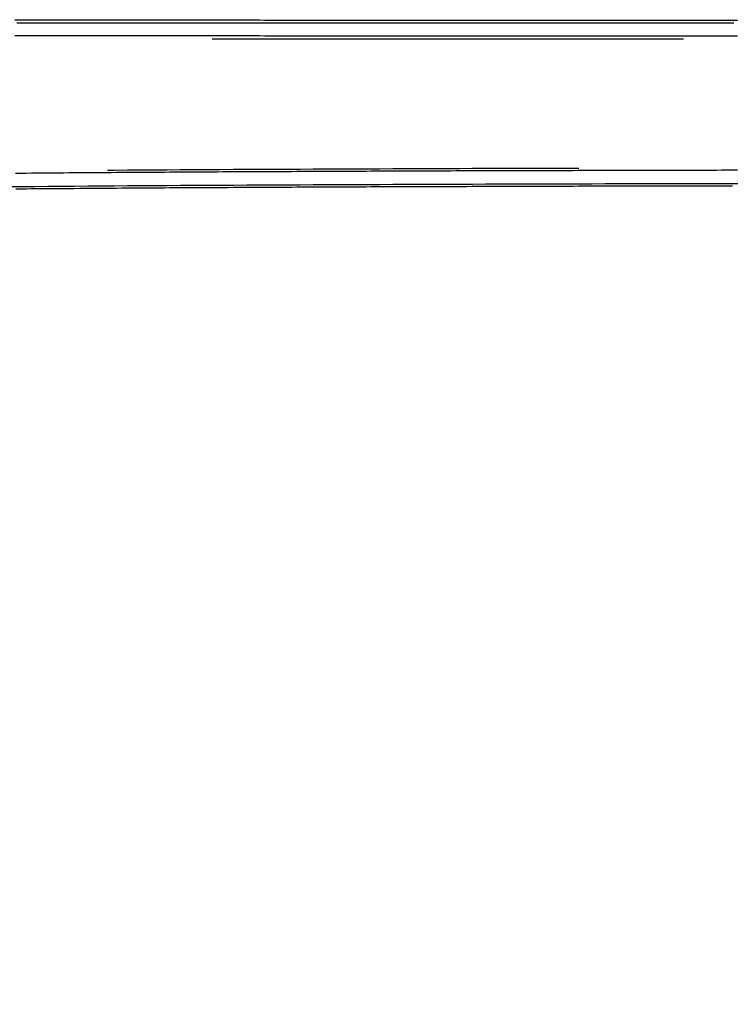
# Model space of a CAD drawing. Header units: metres. Extents: x 209848 to 209928, y 1182430 to 1182563.
# Tile 255 of 256: x 209901 to 209915, y 1182490 to 1182509. Entities that reach past the tile are written whole.
import ezdxf

# ---------------------------------------------------------------- set-up
doc = ezdxf.new("R2010")
doc.units = ezdxf.units.M
doc.header["$MEASUREMENT"] = 0
doc.linetypes.add('DGN Style 2', pattern=[15.036391, 9.021834, -6.014556])
doc.layers.get('0').update_dxf_attribs({"color": 254})

# ---------------------------------------------------------------- blocks, each defined once
blk = doc.blocks.new('*U5')
at = {"color": 40, "linetype": 'Continuous'}
for p, q in [((49.723, 10.099), (49.824, 10.099)), ((49.824, 10.099), (49.926, 10.099)), ((49.926, 10.099), (50.028, 10.099)), ((50.028, 10.099), (50.13, 10.099)), ((50.13, 10.099), (50.231, 10.098)), ((50.231, 10.098), (50.333, 10.098)), ((50.333, 10.098), (50.435, 10.098)), ((50.435, 10.098), (50.536, 10.098)), ((50.536, 10.098), (50.638, 10.098)), ((50.638, 10.098), (50.74, 10.098)), ((50.74, 10.098), (50.841, 10.098)), ((50.841, 10.098), (50.943, 10.097)), ((50.943, 10.097), (51.045, 10.097)), ((51.045, 10.097), (51.146, 10.097)), ((51.146, 10.097), (51.248, 10.097)), ((51.248, 10.097), (51.35, 10.097)), ((51.35, 10.097), (51.451, 10.097)), ((51.451, 10.097), (51.553, 10.097)), ((51.553, 10.097), (51.654, 10.096)), ((51.654, 10.096), (51.756, 10.096)), ((51.756, 10.096), (51.858, 10.096)), ((51.858, 10.096), (51.959, 10.096)), ((51.959, 10.096), (52.061, 10.096)), ((52.061, 10.096), (52.163, 10.096)), ((52.163, 10.096), (52.264, 10.096)), ((52.264, 10.096), (52.366, 10.096)), ((52.366, 10.096), (52.468, 10.095)), ((52.468, 10.095), (52.569, 10.095)), ((52.569, 10.095), (52.671, 10.095)), ((52.671, 10.095), (52.773, 10.095)), ((52.773, 10.095), (52.874, 10.095)), ((52.874, 10.095), (52.976, 10.095)), ((52.976, 10.095), (53.078, 10.095)), ((53.078, 10.095), (53.179, 10.095)), ((53.179, 10.095), (53.281, 10.095)), ((53.281, 10.095), (53.383, 10.094)), ((53.383, 10.094), (53.484, 10.094)), ((53.484, 10.094), (53.586, 10.094)), ((53.586, 10.094), (53.688, 10.094)), ((53.688, 10.094), (53.789, 10.094)), ((53.789, 10.094), (53.891, 10.094)), ((53.891, 10.094), (53.992, 10.094)), ((53.992, 10.094), (54.094, 10.094)), ((54.094, 10.094), (54.196, 10.094)), ((54.196, 10.094), (54.297, 10.094)), ((54.297, 10.094), (54.399, 10.094)), ((54.399, 10.094), (54.501, 10.093)), ((54.501, 10.093), (54.602, 10.093)), ((54.602, 10.093), (54.704, 10.093)), ((54.704, 10.093), (54.806, 10.093)), ((54.806, 10.093), (54.907, 10.093)), ((54.907, 10.093), (55.009, 10.093)), ((55.009, 10.093), (55.111, 10.093)), ((55.111, 10.093), (55.212, 10.093)), ((55.212, 10.093), (55.314, 10.093)), ((55.314, 10.093), (55.415, 10.093)), ((55.415, 10.093), (55.517, 10.093)), ((55.517, 10.093), (55.619, 10.092)), ((55.619, 10.092), (55.72, 10.092)), ((55.72, 10.092), (55.822, 10.092)), ((55.822, 10.092), (55.924, 10.092)), ((55.924, 10.092), (56.025, 10.092)), ((56.025, 10.092), (56.127, 10.092)), ((56.127, 10.092), (56.229, 10.092)), ((56.229, 10.092), (56.33, 10.092)), ((56.33, 10.092), (56.432, 10.092)), ((56.432, 10.092), (56.533, 10.092)), ((56.533, 10.092), (56.635, 10.092)), ((56.635, 10.092), (56.737, 10.092)), ((56.737, 10.092), (56.838, 10.092)), ((56.838, 10.092), (56.94, 10.092)), ((56.94, 10.092), (57.042, 10.091)), ((57.042, 10.091), (57.143, 10.091)), ((57.143, 10.091), (57.245, 10.091)), ((57.245, 10.091), (57.346, 10.091)), ((57.346, 10.091), (57.448, 10.091)), ((57.448, 10.091), (57.55, 10.091)), ((57.55, 10.091), (57.651, 10.091)), ((57.651, 10.091), (57.753, 10.091)), ((57.753, 10.091), (57.855, 10.091)), ((57.855, 10.091), (57.956, 10.091)), ((57.956, 10.091), (58.058, 10.091)), ((58.058, 10.091), (58.159, 10.091)), ((58.159, 10.091), (58.261, 10.091)), ((58.261, 10.091), (58.363, 10.091)), ((58.363, 10.091), (58.464, 10.091)), ((58.464, 10.091), (58.566, 10.091)), ((58.566, 10.091), (58.668, 10.091)), ((58.668, 10.091), (58.769, 10.091)), ((58.769, 10.091), (58.871, 10.091)), ((58.871, 10.091), (58.972, 10.091)), ((58.972, 10.091), (59.074, 10.091)), ((59.074, 10.091), (59.176, 10.09)), ((59.176, 10.09), (59.277, 10.09)), ((59.277, 10.09), (59.379, 10.09)), ((59.379, 10.09), (59.481, 10.09)), ((59.481, 10.09), (59.582, 10.09)), ((59.582, 10.09), (59.684, 10.09)), ((59.684, 10.09), (59.785, 10.09)), ((59.785, 10.09), (59.887, 10.09)), ((59.887, 10.09), (59.989, 10.09)), ((59.989, 10.09), (60.09, 10.09)), ((60.09, 10.09), (60.192, 10.09)), ((60.192, 10.09), (60.294, 10.09)), ((60.294, 10.09), (60.395, 10.09)), ((60.395, 10.09), (60.497, 10.09)), ((60.497, 10.09), (60.598, 10.09)), ((60.598, 10.09), (60.7, 10.09)), ((60.7, 10.09), (60.802, 10.09)), ((60.802, 10.09), (60.903, 10.09)), ((60.903, 10.09), (61.005, 10.09)), ((61.005, 10.09), (61.107, 10.09)), ((61.107, 10.09), (61.208, 10.09)), ((61.208, 10.09), (61.31, 10.09)), ((61.31, 10.09), (61.411, 10.09)), ((61.411, 10.09), (61.513, 10.09)), ((61.513, 10.09), (61.615, 10.09)), ((61.615, 10.09), (61.716, 10.09)), ((61.716, 10.09), (61.818, 10.09)), ((61.818, 10.09), (61.919, 10.09)), ((61.919, 10.09), (62.021, 10.09)), ((62.021, 10.09), (62.123, 10.09)), ((62.123, 10.09), (62.224, 10.09)), ((62.224, 10.09), (62.326, 10.09)), ((62.326, 10.09), (62.428, 10.09)), ((62.428, 10.09), (62.529, 10.09)), ((62.529, 10.09), (62.631, 10.089)), ((62.631, 10.089), (62.732, 10.089)), ((62.732, 10.089), (62.834, 10.089)), ((62.834, 10.089), (62.936, 10.089)), ((62.936, 10.089), (63.037, 10.089)), ((63.037, 10.089), (63.139, 10.089)), ((63.139, 10.089), (63.24, 10.089)), ((63.24, 10.089), (63.342, 10.089)), ((63.342, 10.089), (63.444, 10.089)), ((63.444, 10.089), (63.545, 10.089)), ((49.839, 6.861), (49.738, 6.86)), ((49.941, 6.862), (49.839, 6.861)), ((50.042, 6.863), (49.941, 6.862)), ((50.144, 6.864), (50.042, 6.863)), ((50.245, 6.865), (50.144, 6.864)), ((50.347, 6.865), (50.245, 6.865)), ((50.448, 6.866), (50.347, 6.865)), ((50.55, 6.867), (50.448, 6.866)), ((50.651, 6.868), (50.55, 6.867)), ((50.753, 6.869), (50.651, 6.868)), ((50.854, 6.869), (50.753, 6.869)), ((50.956, 6.87), (50.854, 6.869)), ((51.057, 6.871), (50.956, 6.87)), ((51.159, 6.872), (51.057, 6.871)), ((51.26, 6.872), (51.159, 6.872)), ((51.362, 6.873), (51.26, 6.872)), ((51.463, 6.874), (51.362, 6.873)), ((51.565, 6.874), (51.463, 6.874)), ((51.666, 6.875), (51.565, 6.874)), ((51.768, 6.876), (51.666, 6.875)), ((51.869, 6.876), (51.768, 6.876)), ((51.971, 6.877), (51.869, 6.876)), ((52.073, 6.878), (51.971, 6.877)), ((52.174, 6.878), (52.073, 6.878)), ((52.276, 6.879), (52.174, 6.878)), ((52.377, 6.88), (52.276, 6.879)), ((52.479, 6.88), (52.377, 6.88)), ((52.58, 6.881), (52.479, 6.88)), ((52.682, 6.882), (52.58, 6.881)), ((52.783, 6.882), (52.682, 6.882)), ((52.885, 6.883), (52.783, 6.882)), ((52.986, 6.883), (52.885, 6.883)), ((53.088, 6.884), (52.986, 6.883)), ((53.189, 6.885), (53.088, 6.884)), ((53.291, 6.885), (53.189, 6.885)), ((53.392, 6.886), (53.291, 6.885)), ((53.494, 6.886), (53.392, 6.886)), ((53.595, 6.887), (53.494, 6.886)), ((53.697, 6.888), (53.595, 6.887)), ((53.798, 6.888), (53.697, 6.888)), ((53.9, 6.889), (53.798, 6.888)), ((54.002, 6.889), (53.9, 6.889)), ((54.103, 6.89), (54.002, 6.889)), ((54.205, 6.89), (54.103, 6.89)), ((54.306, 6.891), (54.205, 6.89)), ((54.408, 6.891), (54.306, 6.891)), ((54.509, 6.892), (54.408, 6.891)), ((54.611, 6.892), (54.509, 6.892)), ((54.712, 6.893), (54.611, 6.892)), ((54.814, 6.893), (54.712, 6.893)), ((54.915, 6.894), (54.814, 6.893)), ((55.017, 6.894), (54.915, 6.894)), ((55.118, 6.895), (55.017, 6.894)), ((55.22, 6.895), (55.118, 6.895)), ((55.322, 6.896), (55.22, 6.895)), ((55.423, 6.896), (55.322, 6.896)), ((55.525, 6.897), (55.423, 6.896)), ((55.626, 6.897), (55.525, 6.897)), ((55.728, 6.897), (55.626, 6.897)), ((55.829, 6.898), (55.728, 6.897)), ((55.931, 6.898), (55.829, 6.898)), ((56.032, 6.899), (55.931, 6.898)), ((56.134, 6.899), (56.032, 6.899)), ((56.235, 6.9), (56.134, 6.899)), ((56.337, 6.9), (56.235, 6.9)), ((56.439, 6.9), (56.337, 6.9)), ((56.54, 6.901), (56.439, 6.9)), ((56.642, 6.901), (56.54, 6.901)), ((56.743, 6.902), (56.642, 6.901)), ((56.845, 6.902), (56.743, 6.902)), ((56.946, 6.902), (56.845, 6.902)), ((57.048, 6.903), (56.946, 6.902)), ((57.149, 6.903), (57.048, 6.903)), ((57.251, 6.904), (57.149, 6.903)), ((57.353, 6.904), (57.251, 6.904)), ((57.454, 6.904), (57.353, 6.904)), ((57.556, 6.905), (57.454, 6.904)), ((57.657, 6.905), (57.556, 6.905)), ((57.759, 6.905), (57.657, 6.905)), ((57.86, 6.906), (57.759, 6.905)), ((57.962, 6.906), (57.86, 6.906)), ((58.063, 6.906), (57.962, 6.906)), ((58.165, 6.907), (58.063, 6.906)), ((58.267, 6.907), (58.165, 6.907)), ((58.368, 6.907), (58.267, 6.907)), ((58.47, 6.908), (58.368, 6.907)), ((58.571, 6.908), (58.47, 6.908)), ((58.673, 6.908), (58.571, 6.908)), ((58.774, 6.909), (58.673, 6.908)), ((58.876, 6.909), (58.774, 6.909)), ((58.978, 6.909), (58.876, 6.909)), ((59.079, 6.91), (58.978, 6.909)), ((59.181, 6.91), (59.079, 6.91)), ((59.282, 6.91), (59.181, 6.91)), ((59.384, 6.911), (59.282, 6.91)), ((59.485, 6.911), (59.384, 6.911)), ((59.587, 6.911), (59.485, 6.911)), ((59.688, 6.911), (59.587, 6.911)), ((59.79, 6.912), (59.688, 6.911)), ((59.892, 6.912), (59.79, 6.912)), ((59.993, 6.912), (59.892, 6.912)), ((60.095, 6.913), (59.993, 6.912)), ((60.196, 6.913), (60.095, 6.913)), ((60.298, 6.913), (60.196, 6.913)), ((60.399, 6.913), (60.298, 6.913)), ((60.501, 6.914), (60.399, 6.913)), ((60.603, 6.914), (60.501, 6.914)), ((60.704, 6.914), (60.603, 6.914)), ((60.806, 6.914), (60.704, 6.914)), ((60.907, 6.915), (60.806, 6.914)), ((61.009, 6.915), (60.907, 6.915)), ((61.11, 6.915), (61.009, 6.915)), ((61.212, 6.915), (61.11, 6.915)), ((61.314, 6.916), (61.212, 6.915)), ((61.415, 6.916), (61.314, 6.916)), ((61.517, 6.916), (61.415, 6.916)), ((61.618, 6.916), (61.517, 6.916)), ((61.72, 6.916), (61.618, 6.916)), ((61.821, 6.917), (61.72, 6.916)), ((61.923, 6.917), (61.821, 6.917)), ((62.025, 6.917), (61.923, 6.917)), ((62.126, 6.917), (62.025, 6.917)), ((62.228, 6.918), (62.126, 6.917)), ((62.329, 6.918), (62.228, 6.918)), ((62.431, 6.918), (62.329, 6.918)), ((62.532, 6.918), (62.431, 6.918)), ((62.634, 6.918), (62.532, 6.918)), ((62.736, 6.919), (62.634, 6.918)), ((62.837, 6.919), (62.736, 6.919)), ((62.939, 6.919), (62.837, 6.919)), ((63.04, 6.919), (62.939, 6.919)), ((63.142, 6.919), (63.04, 6.919)), ((63.244, 6.92), (63.142, 6.919)), ((63.345, 6.92), (63.244, 6.92)), ((63.447, 6.92), (63.345, 6.92))]:
    blk.add_line(p, q, dxfattribs=at)
at = {"color": 3, "linetype": 'Continuous'}
for p, q in [((49.722, 9.799), (49.824, 9.799)), ((49.824, 9.799), (49.926, 9.799)), ((49.926, 9.799), (50.027, 9.799)), ((50.027, 9.799), (50.129, 9.799)), ((50.129, 9.799), (50.231, 9.798)), ((50.231, 9.798), (50.332, 9.798)), ((50.332, 9.798), (50.434, 9.798)), ((50.434, 9.798), (50.536, 9.798)), ((50.536, 9.798), (50.637, 9.798)), ((50.637, 9.798), (50.739, 9.798)), ((50.739, 9.798), (50.841, 9.798)), ((50.841, 9.798), (50.942, 9.797)), ((50.942, 9.797), (51.044, 9.797)), ((51.044, 9.797), (51.146, 9.797)), ((51.146, 9.797), (51.247, 9.797)), ((51.247, 9.797), (51.349, 9.797)), ((51.349, 9.797), (51.451, 9.797)), ((51.451, 9.797), (51.552, 9.797)), ((51.552, 9.797), (51.654, 9.796)), ((51.654, 9.796), (51.756, 9.796)), ((51.756, 9.796), (51.857, 9.796)), ((51.857, 9.796), (51.959, 9.796)), ((51.959, 9.796), (52.061, 9.796)), ((52.061, 9.796), (52.162, 9.796)), ((52.162, 9.796), (52.264, 9.796)), ((52.264, 9.796), (52.366, 9.796)), ((52.366, 9.796), (52.467, 9.795)), ((52.467, 9.795), (52.569, 9.795)), ((52.569, 9.795), (52.671, 9.795)), ((52.671, 9.795), (52.772, 9.795)), ((52.772, 9.795), (52.874, 9.795)), ((52.874, 9.795), (52.976, 9.795)), ((52.976, 9.795), (53.077, 9.795)), ((53.077, 9.795), (53.179, 9.795)), ((53.179, 9.795), (53.281, 9.795)), ((53.281, 9.795), (53.382, 9.794)), ((53.382, 9.794), (53.484, 9.794)), ((53.484, 9.794), (53.586, 9.794)), ((53.586, 9.794), (53.687, 9.794)), ((53.687, 9.794), (53.789, 9.794)), ((53.789, 9.794), (53.891, 9.794)), ((53.891, 9.794), (53.992, 9.794)), ((53.992, 9.794), (54.094, 9.794)), ((54.094, 9.794), (54.195, 9.794)), ((54.195, 9.794), (54.297, 9.794)), ((54.297, 9.794), (54.399, 9.794)), ((54.399, 9.794), (54.5, 9.793)), ((54.5, 9.793), (54.602, 9.793)), ((54.602, 9.793), (54.704, 9.793)), ((54.704, 9.793), (54.805, 9.793)), ((54.805, 9.793), (54.907, 9.793)), ((54.907, 9.793), (55.009, 9.793)), ((55.009, 9.793), (55.11, 9.793)), ((55.11, 9.793), (55.212, 9.793)), ((55.212, 9.793), (55.314, 9.793)), ((55.314, 9.793), (55.415, 9.793)), ((55.415, 9.793), (55.517, 9.793)), ((55.517, 9.793), (55.618, 9.792)), ((55.618, 9.792), (55.72, 9.792)), ((55.72, 9.792), (55.822, 9.792)), ((55.822, 9.792), (55.923, 9.792)), ((55.923, 9.792), (56.025, 9.792)), ((56.025, 9.792), (56.127, 9.792)), ((56.127, 9.792), (56.228, 9.792)), ((56.228, 9.792), (56.33, 9.792)), ((56.33, 9.792), (56.432, 9.792)), ((56.432, 9.792), (56.533, 9.792)), ((56.533, 9.792), (56.635, 9.792)), ((56.635, 9.792), (56.736, 9.792)), ((56.736, 9.792), (56.838, 9.792)), ((56.838, 9.792), (56.94, 9.792)), ((56.94, 9.792), (57.041, 9.791)), ((57.041, 9.791), (57.143, 9.791)), ((57.143, 9.791), (57.245, 9.791)), ((57.245, 9.791), (57.346, 9.791)), ((57.346, 9.791), (57.448, 9.791)), ((57.448, 9.791), (57.55, 9.791)), ((57.55, 9.791), (57.651, 9.791)), ((57.651, 9.791), (57.753, 9.791)), ((57.753, 9.791), (57.854, 9.791)), ((57.854, 9.791), (57.956, 9.791)), ((57.956, 9.791), (58.058, 9.791)), ((58.058, 9.791), (58.159, 9.791)), ((58.159, 9.791), (58.261, 9.791)), ((58.261, 9.791), (58.363, 9.791)), ((58.363, 9.791), (58.464, 9.791)), ((58.464, 9.791), (58.566, 9.791)), ((58.566, 9.791), (58.667, 9.791)), ((58.667, 9.791), (58.769, 9.791)), ((58.769, 9.791), (58.871, 9.791)), ((58.871, 9.791), (58.972, 9.791)), ((58.972, 9.791), (59.074, 9.791)), ((59.074, 9.791), (59.176, 9.79)), ((59.176, 9.79), (59.277, 9.79)), ((59.277, 9.79), (59.379, 9.79)), ((59.379, 9.79), (59.48, 9.79)), ((59.48, 9.79), (59.582, 9.79)), ((59.582, 9.79), (59.684, 9.79)), ((59.684, 9.79), (59.785, 9.79)), ((59.785, 9.79), (59.887, 9.79)), ((59.887, 9.79), (59.989, 9.79)), ((59.989, 9.79), (60.09, 9.79)), ((60.09, 9.79), (60.192, 9.79)), ((60.192, 9.79), (60.293, 9.79)), ((60.293, 9.79), (60.395, 9.79)), ((60.395, 9.79), (60.497, 9.79)), ((60.497, 9.79), (60.598, 9.79)), ((60.598, 9.79), (60.7, 9.79)), ((60.7, 9.79), (60.802, 9.79)), ((60.802, 9.79), (60.903, 9.79)), ((60.903, 9.79), (61.005, 9.79)), ((61.005, 9.79), (61.106, 9.79)), ((61.106, 9.79), (61.208, 9.79)), ((61.208, 9.79), (61.31, 9.79)), ((61.31, 9.79), (61.411, 9.79)), ((61.411, 9.79), (61.513, 9.79)), ((61.513, 9.79), (61.615, 9.79)), ((61.615, 9.79), (61.716, 9.79)), ((61.716, 9.79), (61.818, 9.79)), ((61.818, 9.79), (61.919, 9.79)), ((61.919, 9.79), (62.021, 9.79)), ((62.021, 9.79), (62.123, 9.79)), ((62.123, 9.79), (62.224, 9.79)), ((62.224, 9.79), (62.326, 9.79)), ((62.326, 9.79), (62.427, 9.79)), ((62.427, 9.79), (62.529, 9.79)), ((62.529, 9.79), (62.631, 9.789)), ((62.631, 9.789), (62.732, 9.789)), ((62.732, 9.789), (62.834, 9.789)), ((62.834, 9.789), (62.936, 9.789)), ((62.936, 9.789), (63.037, 9.789)), ((63.037, 9.789), (63.139, 9.789)), ((63.139, 9.789), (63.24, 9.789)), ((63.24, 9.789), (63.342, 9.789)), ((63.342, 9.789), (63.444, 9.789)), ((63.444, 9.789), (63.545, 9.789)), ((49.837, 7.161), (49.735, 7.16)), ((49.938, 7.162), (49.837, 7.161)), ((50.04, 7.163), (49.938, 7.162)), ((50.141, 7.164), (50.04, 7.163)), ((50.243, 7.165), (50.141, 7.164)), ((50.345, 7.165), (50.243, 7.165)), ((50.446, 7.166), (50.345, 7.165)), ((50.548, 7.167), (50.446, 7.166)), ((50.649, 7.168), (50.548, 7.167)), ((50.751, 7.169), (50.649, 7.168)), ((50.852, 7.169), (50.751, 7.169)), ((50.954, 7.17), (50.852, 7.169)), ((51.055, 7.171), (50.954, 7.17)), ((51.157, 7.172), (51.055, 7.171)), ((51.258, 7.172), (51.157, 7.172)), ((51.36, 7.173), (51.258, 7.172)), ((51.461, 7.174), (51.36, 7.173)), ((51.563, 7.174), (51.461, 7.174)), ((51.664, 7.175), (51.563, 7.174)), ((51.766, 7.176), (51.664, 7.175)), ((51.868, 7.176), (51.766, 7.176)), ((51.969, 7.177), (51.868, 7.176)), ((52.071, 7.178), (51.969, 7.177)), ((52.172, 7.178), (52.071, 7.178)), ((52.274, 7.179), (52.172, 7.178)), ((52.375, 7.18), (52.274, 7.179)), ((52.477, 7.18), (52.375, 7.18)), ((52.578, 7.181), (52.477, 7.18)), ((52.68, 7.182), (52.578, 7.181)), ((52.781, 7.182), (52.68, 7.182)), ((52.883, 7.183), (52.781, 7.182)), ((52.984, 7.183), (52.883, 7.183)), ((53.086, 7.184), (52.984, 7.183)), ((53.188, 7.185), (53.086, 7.184)), ((53.289, 7.185), (53.188, 7.185)), ((53.391, 7.186), (53.289, 7.185)), ((53.492, 7.186), (53.391, 7.186)), ((53.594, 7.187), (53.492, 7.186)), ((53.695, 7.188), (53.594, 7.187)), ((53.797, 7.188), (53.695, 7.188)), ((53.898, 7.189), (53.797, 7.188)), ((54, 7.189), (53.898, 7.189)), ((54.102, 7.19), (54, 7.189)), ((54.203, 7.19), (54.102, 7.19)), ((54.305, 7.191), (54.203, 7.19)), ((54.406, 7.191), (54.305, 7.191)), ((54.508, 7.192), (54.406, 7.191)), ((54.609, 7.192), (54.508, 7.192)), ((54.711, 7.193), (54.609, 7.192)), ((54.812, 7.193), (54.711, 7.193)), ((54.914, 7.194), (54.812, 7.193)), ((55.016, 7.194), (54.914, 7.194)), ((55.117, 7.195), (55.016, 7.194)), ((55.219, 7.195), (55.117, 7.195)), ((55.32, 7.196), (55.219, 7.195)), ((55.422, 7.196), (55.32, 7.196)), ((55.523, 7.197), (55.422, 7.196)), ((55.625, 7.197), (55.523, 7.197)), ((55.726, 7.197), (55.625, 7.197)), ((55.828, 7.198), (55.726, 7.197)), ((55.93, 7.198), (55.828, 7.198)), ((56.031, 7.199), (55.93, 7.198)), ((56.133, 7.199), (56.031, 7.199)), ((56.234, 7.2), (56.133, 7.199)), ((56.336, 7.2), (56.234, 7.2)), ((56.437, 7.2), (56.336, 7.2)), ((56.539, 7.201), (56.437, 7.2)), ((56.64, 7.201), (56.539, 7.201)), ((56.742, 7.202), (56.64, 7.201)), ((56.844, 7.202), (56.742, 7.202)), ((56.945, 7.202), (56.844, 7.202)), ((57.047, 7.203), (56.945, 7.202)), ((57.148, 7.203), (57.047, 7.203)), ((57.25, 7.204), (57.148, 7.203)), ((57.351, 7.204), (57.25, 7.204)), ((57.453, 7.204), (57.351, 7.204)), ((57.555, 7.205), (57.453, 7.204)), ((57.656, 7.205), (57.555, 7.205)), ((57.758, 7.205), (57.656, 7.205)), ((57.859, 7.206), (57.758, 7.205)), ((57.961, 7.206), (57.859, 7.206)), ((58.062, 7.206), (57.961, 7.206)), ((58.164, 7.207), (58.062, 7.206)), ((58.266, 7.207), (58.164, 7.207)), ((58.367, 7.207), (58.266, 7.207)), ((58.469, 7.208), (58.367, 7.207)), ((58.57, 7.208), (58.469, 7.208)), ((58.672, 7.208), (58.57, 7.208)), ((58.773, 7.209), (58.672, 7.208)), ((58.875, 7.209), (58.773, 7.209)), ((58.977, 7.209), (58.875, 7.209)), ((59.078, 7.21), (58.977, 7.209)), ((59.18, 7.21), (59.078, 7.21)), ((59.281, 7.21), (59.18, 7.21)), ((59.383, 7.211), (59.281, 7.21)), ((59.484, 7.211), (59.383, 7.211)), ((59.586, 7.211), (59.484, 7.211)), ((59.688, 7.211), (59.586, 7.211)), ((59.789, 7.212), (59.688, 7.211)), ((59.891, 7.212), (59.789, 7.212)), ((59.992, 7.212), (59.891, 7.212)), ((60.094, 7.213), (59.992, 7.212)), ((60.196, 7.213), (60.094, 7.213)), ((60.297, 7.213), (60.196, 7.213)), ((60.399, 7.213), (60.297, 7.213)), ((60.5, 7.214), (60.399, 7.213)), ((60.602, 7.214), (60.5, 7.214)), ((60.703, 7.214), (60.602, 7.214)), ((60.805, 7.214), (60.703, 7.214)), ((60.907, 7.215), (60.805, 7.214)), ((61.008, 7.215), (60.907, 7.215)), ((61.11, 7.215), (61.008, 7.215)), ((61.211, 7.215), (61.11, 7.215)), ((61.313, 7.216), (61.211, 7.215)), ((61.414, 7.216), (61.313, 7.216)), ((61.516, 7.216), (61.414, 7.216)), ((61.618, 7.216), (61.516, 7.216)), ((61.719, 7.216), (61.618, 7.216)), ((61.821, 7.217), (61.719, 7.216)), ((61.922, 7.217), (61.821, 7.217)), ((62.024, 7.217), (61.922, 7.217)), ((62.126, 7.217), (62.024, 7.217)), ((62.227, 7.218), (62.126, 7.217)), ((62.329, 7.218), (62.227, 7.218)), ((62.43, 7.218), (62.329, 7.218)), ((62.532, 7.218), (62.43, 7.218)), ((62.633, 7.218), (62.532, 7.218)), ((62.735, 7.219), (62.633, 7.218)), ((62.837, 7.219), (62.735, 7.219)), ((62.938, 7.219), (62.837, 7.219)), ((63.04, 7.219), (62.938, 7.219)), ((63.141, 7.219), (63.04, 7.219)), ((63.243, 7.22), (63.141, 7.219)), ((63.345, 7.22), (63.243, 7.22)), ((63.446, 7.22), (63.345, 7.22)), ((63.548, 7.22), (63.446, 7.22))]:
    blk.add_line(p, q, dxfattribs=at)
blk = doc.blocks.new('ATTEMP')
at = {"color": 5, "linetype": 'Continuous', "flags": 128}
for points in [[(41.247, 10.036), (41.501, 10.036), (41.755, 10.036), (42.009, 10.036), (42.263, 10.036), (42.517, 10.036), (42.771, 10.036), (43.025, 10.036), (43.279, 10.036), (43.533, 10.036), (43.787, 10.036), (44.041, 10.036), (44.295, 10.036), (44.549, 10.036), (44.803, 10.036), (45.057, 10.036), (45.311, 10.036), (45.565, 10.036), (45.819, 10.036), (46.073, 10.036), (46.327, 10.036), (46.581, 10.036), (46.835, 10.036), (47.089, 10.036), (47.343, 10.036), (47.597, 10.036), (47.851, 10.036), (48.105, 10.036), (48.359, 10.036), (48.613, 10.036), (48.867, 10.036), (49.121, 10.036), (49.375, 10.036), (49.629, 10.036), (49.883, 10.036), (50.136, 10.036), (50.39, 10.036), (50.644, 10.036), (50.898, 10.036), (51.152, 10.036), (51.406, 10.036), (51.66, 10.036), (51.914, 10.036), (52.168, 10.036), (52.422, 10.036), (52.676, 10.036), (52.93, 10.036), (53.184, 10.036), (53.438, 10.036), (53.692, 10.036), (53.946, 10.036), (54.2, 10.036), (54.454, 10.036), (54.708, 10.036), (54.962, 10.036)], [(41.081, 6.909), (41.334, 6.911), (41.588, 6.913), (41.842, 6.915), (42.095, 6.917), (42.349, 6.919), (42.603, 6.921), (42.856, 6.923), (43.11, 6.925), (43.364, 6.927), (43.617, 6.928), (43.871, 6.93), (44.125, 6.931), (44.378, 6.933), (44.632, 6.934), (44.886, 6.936), (45.14, 6.937), (45.393, 6.939), (45.647, 6.94), (45.901, 6.941), (46.155, 6.943), (46.408, 6.944), (46.662, 6.945), (46.916, 6.946), (47.17, 6.947), (47.424, 6.948), (47.677, 6.949), (47.931, 6.95), (48.185, 6.951), (48.439, 6.952), (48.693, 6.953), (48.946, 6.954), (49.2, 6.955), (49.454, 6.956), (49.708, 6.957), (49.962, 6.958), (50.216, 6.959), (50.469, 6.959), (50.723, 6.96), (50.977, 6.961), (51.231, 6.962), (51.485, 6.962), (51.739, 6.963), (51.993, 6.964), (52.247, 6.964), (52.5, 6.965), (52.754, 6.965), (53.008, 6.966), (53.262, 6.967), (53.516, 6.967), (53.77, 6.968), (54.024, 6.968), (54.278, 6.969), (54.532, 6.969), (54.785, 6.97), (55.039, 6.97)]]:
    blk.add_lwpolyline(points, dxfattribs=at)
at = {"color": 1, "linetype": 'DGN Style 2', "flags": 128}
blk.add_lwpolyline([(-9.736, 0.001), (-9.732, 0.262), (-9.721, 0.526), (-9.701, 0.79), (-9.674, 1.055), (-9.639, 1.319), (-9.596, 1.584), (-9.545, 1.848), (-9.487, 2.112), (-9.421, 2.375), (-9.347, 2.636), (-9.266, 2.897), (-9.177, 3.155), (-9.08, 3.411), (-8.976, 3.665), (-8.865, 3.917), (-8.747, 4.166), (-8.621, 4.412), (-8.488, 4.654), (-8.347, 4.894), (-8.2, 5.129), (-8.046, 5.36), (-7.885, 5.588), (-7.718, 5.811), (-7.544, 6.029), (-7.364, 6.243), (-7.177, 6.451), (-6.985, 6.654), (-6.786, 6.852), (-6.582, 7.044), (-6.372, 7.231), (-6.156, 7.411), (-5.935, 7.585), (-5.71, 7.753), (-5.479, 7.915), (-5.243, 8.069), (-5.003, 8.217), (-4.759, 8.358), (-4.51, 8.492), (-4.258, 8.619), (-4.002, 8.738), (-3.742, 8.85), (-3.48, 8.954), (-3.214, 9.051), (-2.945, 9.14), (-2.674, 9.221), (-2.4, 9.294), (-2.124, 9.359), (-1.847, 9.416), (-1.568, 9.465), (-1.287, 9.505), (-1.005, 9.538), (-0.723, 9.562), (-0.442, 9.578), (-0.166, 9.591), (0.11, 9.604), (0.385, 9.615), (0.659, 9.626), (0.933, 9.635), (1.206, 9.644), (1.478, 9.652), (1.75, 9.66), (2.021, 9.667), (2.291, 9.673), (2.561, 9.679), (2.83, 9.684), (3.099, 9.688), (3.367, 9.693), (3.634, 9.697), (3.901, 9.7), (4.167, 9.703), (4.432, 9.706), (4.698, 9.709), (4.962, 9.712), (5.226, 9.714), (5.49, 9.716), (5.753, 9.718), (6.016, 9.719), (6.279, 9.721), (6.541, 9.722), (6.802, 9.724), (7.064, 9.725), (7.325, 9.726), (7.586, 9.727), (7.846, 9.728), (8.106, 9.728), (8.366, 9.729), (8.625, 9.73), (8.885, 9.73), (9.144, 9.731), (9.402, 9.731), (9.661, 9.732), (9.919, 9.732), (10.177, 9.733), (10.435, 9.733), (10.693, 9.733), (10.951, 9.733), (11.208, 9.734), (11.465, 9.734), (11.722, 9.734), (11.979, 9.734), (12.236, 9.735), (12.493, 9.735), (12.749, 9.735), (13.006, 9.735), (13.262, 9.735), (13.518, 9.735), (13.774, 9.735), (14.03, 9.735), (14.286, 9.735), (14.542, 9.735), (14.798, 9.736), (15.053, 9.736), (15.309, 9.736), (15.564, 9.736), (15.82, 9.736), (16.075, 9.736), (16.33, 9.736), (16.586, 9.736), (16.841, 9.736), (17.096, 9.736), (17.351, 9.736), (17.606, 9.736), (17.861, 9.736), (18.116, 9.736), (18.371, 9.736), (18.626, 9.736), (18.88, 9.736), (19.135, 9.736), (19.39, 9.736), (19.644, 9.736), (19.899, 9.736), (20.154, 9.736), (20.408, 9.736), (20.663, 9.736), (20.917, 9.736), (21.172, 9.736), (21.426, 9.736), (21.681, 9.736), (21.935, 9.736), (22.19, 9.736), (22.444, 9.736), (22.698, 9.736), (22.953, 9.736), (23.207, 9.736), (23.461, 9.736), (23.716, 9.736), (23.97, 9.736), (24.224, 9.736), (24.479, 9.736), (24.733, 9.736), (24.987, 9.736), (25.241, 9.736), (25.495, 9.736), (25.75, 9.736), (26.004, 9.736), (26.258, 9.736), (26.512, 9.736), (26.766, 9.736), (27.021, 9.736), (27.275, 9.736), (27.529, 9.736), (27.783, 9.736), (28.037, 9.736), (28.291, 9.736), (28.545, 9.736), (28.799, 9.736), (29.053, 9.736), (29.308, 9.736), (29.562, 9.736), (29.816, 9.736), (30.07, 9.736), (30.324, 9.736), (30.578, 9.736), (30.832, 9.736), (31.086, 9.736), (31.34, 9.736), (31.594, 9.736), (31.848, 9.736), (32.102, 9.736), (32.356, 9.736), (32.61, 9.736), (32.864, 9.736), (33.118, 9.736), (33.373, 9.736), (33.627, 9.736), (33.881, 9.736), (34.135, 9.736), (34.389, 9.736), (34.643, 9.736), (34.897, 9.736), (35.151, 9.736), (35.405, 9.736), (35.659, 9.736), (35.913, 9.736), (36.167, 9.736), (36.421, 9.736), (36.675, 9.736), (36.929, 9.736), (37.183, 9.736), (37.437, 9.736), (37.691, 9.736), (37.945, 9.736), (38.199, 9.736), (38.453, 9.736), (38.707, 9.736), (38.961, 9.736), (39.215, 9.736), (39.469, 9.736), (39.723, 9.736), (39.977, 9.736), (40.231, 9.736), (40.485, 9.736), (40.739, 9.736), (40.993, 9.736), (41.247, 9.736), (41.501, 9.736), (41.755, 9.736), (42.009, 9.736), (42.263, 9.736), (42.517, 9.736), (42.771, 9.736), (43.025, 9.736), (43.279, 9.736), (43.533, 9.736), (43.787, 9.736), (44.041, 9.736), (44.295, 9.736), (44.549, 9.736), (44.803, 9.736), (45.057, 9.736), (45.311, 9.736), (45.565, 9.736), (45.819, 9.736), (46.073, 9.736), (46.327, 9.736), (46.581, 9.736), (46.835, 9.736), (47.089, 9.736), (47.343, 9.736), (47.597, 9.736), (47.851, 9.736), (48.105, 9.736), (48.359, 9.736), (48.613, 9.736), (48.867, 9.736), (49.121, 9.736), (49.375, 9.736), (49.629, 9.736), (49.883, 9.736), (50.136, 9.736), (50.39, 9.736), (50.644, 9.736), (50.898, 9.736), (51.152, 9.736), (51.406, 9.736), (51.66, 9.736), (51.914, 9.736), (52.168, 9.736), (52.422, 9.736), (52.676, 9.736), (52.93, 9.736), (53.184, 9.736), (53.438, 9.736), (53.692, 9.736), (53.946, 9.736), (54.2, 9.736), (54.454, 9.736), (54.708, 9.736), (54.962, 9.736), (55.216, 9.736), (55.47, 9.736), (55.724, 9.736), (55.978, 9.736), (56.232, 9.736), (56.486, 9.736), (56.74, 9.736), (56.994, 9.736), (57.248, 9.736), (57.502, 9.736), (57.756, 9.736), (58.01, 9.736), (58.264, 9.736), (58.518, 9.736), (58.772, 9.736), (59.026, 9.736), (59.28, 9.736), (59.534, 9.736), (59.788, 9.736), (60.042, 9.736), (60.296, 9.736), (60.55, 9.736), (60.804, 9.736), (61.058, 9.736), (61.312, 9.736), (61.566, 9.736), (61.82, 9.736), (62.074, 9.736), (62.328, 9.736), (62.582, 9.736), (62.836, 9.736), (63.09, 9.736), (63.344, 9.736), (63.598, 9.736), (63.852, 9.736), (64.106, 9.736), (64.36, 9.736), (64.614, 9.736), (64.868, 9.736), (65.122, 9.736), (65.376, 9.736), (65.63, 9.736), (65.884, 9.736), (66.138, 9.736), (66.392, 9.736), (66.646, 9.736), (66.9, 9.736), (67.153, 9.736), (67.407, 9.736), (67.661, 9.736), (67.915, 9.736), (68.169, 9.736), (68.423, 9.736), (68.58, 9.736)], dxfattribs=at)
at = {"color": 6, "linetype": 'DGN Style 2', "flags": 128}
blk.add_lwpolyline([(-7.286, -27.61), (-7.286, -27.356), (-7.286, -27.102), (-7.286, -26.848), (-7.286, -26.595), (-7.286, -26.343), (-7.286, -26.092), (-7.286, -25.841), (-7.286, -25.591), (-7.286, -25.343), (-7.286, -25.096), (-7.286, -24.849), (-7.286, -24.605), (-7.287, -24.361), (-7.287, -24.119), (-7.287, -23.878), (-7.287, -23.639), (-7.287, -23.401), (-7.288, -23.165), (-7.288, -22.93), (-7.288, -22.697), (-7.289, -22.465), (-7.289, -22.235), (-7.29, -22.007), (-7.29, -21.78), (-7.291, -21.555), (-7.291, -21.332), (-7.292, -21.11), (-7.293, -20.89), (-7.293, -20.672), (-7.294, -20.455), (-7.295, -20.241), (-7.295, -20.028), (-7.296, -19.816), (-7.297, -19.607), (-7.297, -19.399), (-7.298, -19.193), (-7.299, -18.989), (-7.299, -18.787), (-7.3, -18.586), (-7.3, -18.388), (-7.301, -18.191), (-7.301, -17.996), (-7.301, -17.803), (-7.301, -17.611), (-7.301, -17.422), (-7.301, -17.234), (-7.301, -17.048), (-7.3, -16.864), (-7.3, -16.681), (-7.299, -16.501), (-7.298, -16.322), (-7.297, -16.145), (-7.296, -15.97), (-7.295, -15.794), (-7.293, -15.616), (-7.291, -15.437), (-7.289, -15.256), (-7.286, -15.075), (-7.283, -14.892), (-7.28, -14.709), (-7.276, -14.524), (-7.272, -14.339), (-7.268, -14.153), (-7.263, -13.967), (-7.257, -13.779), (-7.251, -13.592), (-7.244, -13.403), (-7.237, -13.215), (-7.229, -13.025), (-7.22, -12.836), (-7.21, -12.646), (-7.2, -12.456), (-7.188, -12.265), (-7.176, -12.075), (-7.163, -11.884), (-7.149, -11.693), (-7.134, -11.502), (-7.117, -11.311), (-7.1, -11.12), (-7.081, -10.929), (-7.061, -10.738), (-7.039, -10.547), (-7.016, -10.356), (-6.992, -10.165), (-6.967, -9.975), (-6.939, -9.784), (-6.91, -9.594), (-6.88, -9.405), (-6.848, -9.215), (-6.814, -9.026), (-6.778, -8.837), (-6.741, -8.649), (-6.701, -8.461), (-6.66, -8.273), (-6.617, -8.086), (-6.572, -7.899), (-6.524, -7.713), (-6.475, -7.528), (-6.423, -7.343), (-6.37, -7.158), (-6.314, -6.974), (-6.256, -6.791), (-6.195, -6.608), (-6.133, -6.426), (-6.068, -6.245), (-6, -6.064), (-5.931, -5.884), (-5.859, -5.705), (-5.784, -5.527), (-5.707, -5.349), (-5.627, -5.172), (-5.545, -4.996), (-5.461, -4.821), (-5.374, -4.647), (-5.284, -4.473), (-5.192, -4.301), (-5.097, -4.129), (-4.999, -3.959), (-4.899, -3.789), (-4.797, -3.62), (-4.691, -3.453), (-4.583, -3.286), (-4.473, -3.12), (-4.359, -2.956), (-4.243, -2.792), (-4.125, -2.63), (-4.004, -2.469), (-3.88, -2.309), (-3.753, -2.15), (-3.624, -1.993), (-3.492, -1.836), (-3.358, -1.682), (-3.221, -1.528), (-3.081, -1.376), (-2.939, -1.225), (-2.795, -1.075), (-2.648, -0.927), (-2.498, -0.78), (-2.346, -0.635), (-2.191, -0.491), (-2.034, -0.349), (-1.875, -0.208), (-1.713, -0.069), (-1.549, 0.069), (-1.382, 0.205), (-1.214, 0.34), (-1.043, 0.473), (-0.87, 0.604), (-0.694, 0.734), (-0.517, 0.862), (-0.337, 0.989), (-0.155, 1.113), (0.028, 1.236), (0.214, 1.358), (0.402, 1.478), (0.591, 1.596), (0.783, 1.712), (0.976, 1.827), (1.171, 1.94), (1.368, 2.051), (1.566, 2.16), (1.766, 2.268), (1.968, 2.374), (2.172, 2.479), (2.377, 2.582), (2.583, 2.683), (2.791, 2.782), (3.001, 2.88), (3.212, 2.976), (3.424, 3.07), (3.638, 3.163), (3.853, 3.254), (4.069, 3.344), (4.286, 3.432), (4.505, 3.518), (4.724, 3.603), (4.945, 3.686), (5.167, 3.767), (5.39, 3.847), (5.614, 3.926), (5.839, 4.003), (6.065, 4.078), (6.292, 4.153), (6.52, 4.225), (6.749, 4.296), (6.979, 4.366), (7.209, 4.434), (7.44, 4.501), (7.672, 4.567), (7.905, 4.631), (8.138, 4.694), (8.373, 4.755), (8.607, 4.816), (8.843, 4.875), (9.079, 4.932), (9.316, 4.989), (9.553, 5.044), (9.791, 5.098), (10.029, 5.151), (10.268, 5.203), (10.508, 5.254), (10.748, 5.303), (10.988, 5.352), (11.229, 5.399), (11.471, 5.446), (11.712, 5.491), (11.955, 5.535), (12.197, 5.578), (12.44, 5.621), (12.684, 5.662), (12.928, 5.702), (13.172, 5.742), (13.416, 5.78), (13.661, 5.818), (13.906, 5.855), (14.151, 5.891), (14.397, 5.926), (14.643, 5.96), (14.889, 5.994), (15.136, 6.026), (15.382, 6.058), (15.629, 6.089), (15.877, 6.12), (16.124, 6.149), (16.372, 6.178), (16.62, 6.207), (16.868, 6.234), (17.116, 6.261), (17.365, 6.287), (17.613, 6.313), (17.862, 6.338), (18.111, 6.362), (18.36, 6.386), (18.61, 6.41), (18.859, 6.432), (19.109, 6.454), (19.358, 6.476), (19.608, 6.497), (19.858, 6.517), (20.109, 6.537), (20.359, 6.557), (20.609, 6.576), (20.86, 6.594), (21.11, 6.613), (21.361, 6.63), (21.612, 6.647), (21.863, 6.664), (22.114, 6.68), (22.365, 6.696), (22.616, 6.712), (22.868, 6.727), (23.119, 6.742), (23.37, 6.756), (23.622, 6.77), (23.874, 6.784), (24.125, 6.797), (24.377, 6.81), (24.629, 6.823), (24.881, 6.835), (25.133, 6.847), (25.385, 6.859), (25.637, 6.87), (25.889, 6.881), (26.141, 6.892), (26.394, 6.903), (26.646, 6.913), (26.898, 6.923), (27.151, 6.933), (27.403, 6.942), (27.656, 6.951), (27.908, 6.96), (28.161, 6.969), (28.414, 6.978), (28.666, 6.986), (28.919, 6.994), (29.172, 7.002), (29.424, 7.01), (29.677, 7.017), (29.93, 7.024), (30.183, 7.031), (30.436, 7.038), (30.689, 7.045), (30.942, 7.052), (31.195, 7.058), (31.448, 7.064), (31.701, 7.07), (31.954, 7.076), (32.207, 7.082), (32.46, 7.087), (32.714, 7.093), (32.967, 7.098), (33.22, 7.103), (33.473, 7.108), (33.727, 7.113), (33.98, 7.118), (34.233, 7.122), (34.486, 7.127), (34.74, 7.131), (34.993, 7.135), (35.247, 7.14), (35.5, 7.144), (35.753, 7.148), (36.007, 7.151), (36.26, 7.155), (36.514, 7.159), (36.767, 7.162), (37.021, 7.166), (37.274, 7.169), (37.528, 7.172), (37.781, 7.175), (38.035, 7.178), (38.288, 7.181), (38.542, 7.184), (38.795, 7.187), (39.049, 7.19), (39.303, 7.192), (39.556, 7.195), (39.81, 7.198), (40.064, 7.2), (40.317, 7.202), (40.571, 7.205), (40.825, 7.207), (41.078, 7.209), (41.332, 7.211), (41.586, 7.213), (41.839, 7.215), (42.093, 7.217), (42.347, 7.219), (42.6, 7.221), (42.854, 7.223), (43.108, 7.225), (43.362, 7.227), (43.615, 7.228), (43.869, 7.23), (44.123, 7.231), (44.377, 7.233), (44.63, 7.234), (44.884, 7.236), (45.138, 7.237), (45.392, 7.239), (45.646, 7.24), (45.899, 7.241), (46.153, 7.243), (46.407, 7.244), (46.661, 7.245), (46.915, 7.246), (47.168, 7.247), (47.422, 7.248), (47.676, 7.249), (47.93, 7.25), (48.184, 7.251), (48.438, 7.252), (48.692, 7.253), (48.945, 7.254), (49.199, 7.255), (49.453, 7.256), (49.707, 7.257), (49.961, 7.258), (50.215, 7.259), (50.469, 7.259), (50.722, 7.26), (50.976, 7.261), (51.23, 7.262), (51.484, 7.262), (51.738, 7.263), (51.992, 7.264), (52.246, 7.264), (52.5, 7.265), (52.754, 7.265), (53.007, 7.266), (53.261, 7.267), (53.515, 7.267), (53.769, 7.268), (54.023, 7.268), (54.277, 7.269), (54.531, 7.269), (54.785, 7.27), (55.039, 7.27), (55.293, 7.271), (55.547, 7.271), (55.801, 7.272), (56.054, 7.272), (56.308, 7.272), (56.562, 7.273), (56.816, 7.273), (57.07, 7.273), (57.324, 7.274), (57.578, 7.274), (57.832, 7.275), (58.086, 7.275), (58.34, 7.275), (58.594, 7.276), (58.848, 7.276), (59.102, 7.276), (59.356, 7.276), (59.61, 7.277), (59.864, 7.277), (60.117, 7.277), (60.371, 7.277), (60.625, 7.278), (60.879, 7.278), (61.133, 7.278), (61.387, 7.278), (61.641, 7.279), (61.895, 7.279), (62.149, 7.279), (62.403, 7.279), (62.657, 7.279), (62.911, 7.28), (63.165, 7.28), (63.419, 7.28), (63.673, 7.28), (63.927, 7.28), (64.181, 7.281), (64.435, 7.281), (64.689, 7.281), (64.943, 7.281), (65.197, 7.281), (65.451, 7.281), (65.705, 7.281), (65.959, 7.282), (66.212, 7.282), (66.466, 7.282), (66.72, 7.282), (66.974, 7.282), (67.228, 7.282), (67.482, 7.282), (67.736, 7.282), (67.99, 7.283), (68.244, 7.283), (68.498, 7.283), (68.58, 7.283)], dxfattribs=at)
at = {"color": 3, "linetype": 'Continuous'}
blk.add_blockref('*U5', (-8.511, 0), dxfattribs=at)

msp = doc.modelspace()

# ---------------------------------------------------------------- block references
at = {"color": 1, "linetype": 'DGN Style 2'}
msp.add_blockref('ATTEMP', (209859.856, 1182499.061), dxfattribs=at)

doc.saveas('drawing.dxf')
